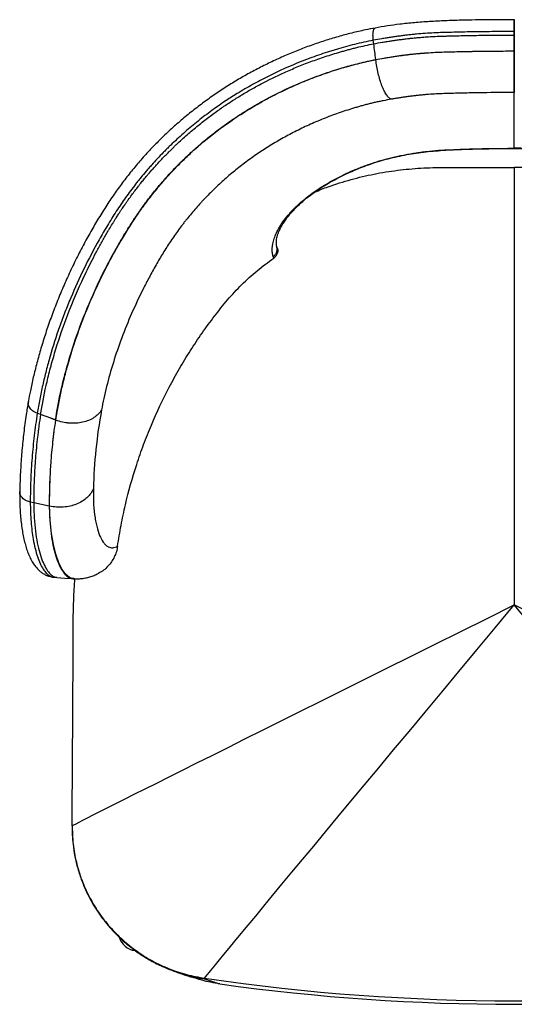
# Model space of a CAD drawing. Header units: millimetres. Extents: x 77 to 196, y 92 to 180.
# Tile 16 of 21: x 125 to 138, y 148 to 175. Entities that reach past the tile are written whole.
import ezdxf

# ---------------------------------------------------------------- set-up
doc = ezdxf.new("R2010")
doc.units = ezdxf.units.MM

msp = doc.modelspace()

# ---------------------------------------------------------------- linework, layer by layer
at = {"color": 7, "linetype": 'Continuous', "lineweight": 25}
for p, q in [((138.338, 175.49), (138.337, 175.49)), ((138.339, 175.49), (138.338, 175.49)), ((138.337, 175.061), (138.337, 175.159)), ((138.338, 175.159), (138.337, 175.159)), ((138.338, 175.159), (138.339, 175.159)), ((138.338, 175.159), (138.338, 175.061)), ((134.42, 174.819), (134.406, 174.916)), ((138.337, 174.618), (138.337, 175.061)), ((138.337, 175.061), (138.338, 175.061)), ((138.338, 175.061), (138.338, 174.618)), ((138.339, 175.061), (138.338, 175.061)), ((138.338, 173.459), (138.337, 173.459)), ((138.338, 173.459), (138.339, 173.459)), ((138.338, 171.904), (138.338, 173.459)), ((131.715, 169.144), (131.706, 169.165)), ((125.126, 164.484), (125.033, 164.517)), ((125.125, 164.483), (125.033, 164.516)), ((125.126, 164.484), (125.125, 164.483)), ((125.542, 164.33), (125.126, 164.484)), ((125.541, 164.329), (125.55, 164.325)), ((125.542, 164.33), (125.55, 164.327)), ((124.934, 162.024), (124.838, 162.043)), ((125.368, 161.931), (125.378, 161.929)), ((125.483, 159.952), (125.582, 159.943)), ((126.032, 159.905), (126.05, 159.904)), ((126.05, 159.906), (126.039, 159.907)), ((126.005, 153.012), (126.011, 152.905)), ((126.005, 152.905), (126.005, 152.886)), ((129.699, 148.748), (129.699, 148.766))]:
    msp.add_line(p, q, dxfattribs=at)
at = {"color": 8, "linetype": 'Continuous', "lineweight": 25}
msp.add_line((138.338, 171.904), (138.338, 171.906), dxfattribs=at)
at = {"color": 7, "linetype": 'Continuous', "lineweight": 25, "flags": 128}
for points in [[(125.033, 164.517), (125.033, 164.517), (125.033, 164.517), (125.033, 164.516), (125.033, 164.516), (125.033, 164.516)], [(125.541, 164.329), (125.333, 164.406), (125.125, 164.483)], [(125.368, 161.931), (125.151, 161.978), (124.934, 162.024)], [(125.582, 159.943), (125.802, 159.924), (126.023, 159.906)]]:
    msp.add_lwpolyline(points, dxfattribs=at)
at = {"color": 8, "linetype": 'Continuous', "lineweight": 25, "flags": 128}
msp.add_lwpolyline([(126.039, 159.907), (126.002, 159.911), (125.931, 159.94), (125.827, 160.025), (125.728, 160.159), (125.634, 160.347), (125.55, 160.585), (125.483, 160.854), (125.43, 161.165), (125.394, 161.527), (125.378, 161.929), (125.378, 161.929), (125.378, 161.929)], dxfattribs=at)
at = {"color": 7, "linetype": 'Continuous', "lineweight": 25}
for centre, start, end in [((138.338, 207.649), 261.65341, 278.34659), ((138.338, 207.552), 262.06833, 277.93167)]:
    msp.add_arc(centre, 59.513, start, end, dxfattribs=at)
msp.add_ellipse((127.852, 150.094), major_axis=(0.367, 0.433), ratio=0.996262, start_param=2.602155, end_param=3.677724, dxfattribs=at)
for points, knots in [([(138.337, 175.49), (138.232, 175.489), (137.999, 175.489), (137.639, 175.487), (137.251, 175.482), (136.842, 175.474), (136.415, 175.461), (135.979, 175.439), (135.555, 175.408), (135.162, 175.367), (134.798, 175.318), (134.57, 175.277), (134.457, 175.257)], [0, 0, 0, 0, 0.0798438, 0.176761, 0.2736348, 0.375514, 0.4890926, 0.6016577, 0.7116517, 0.8181748, 0.9094221, 1, 1, 1, 1]), ([(134.458, 175.257), (134.366, 175.24), (134.146, 175.199), (133.8, 175.119), (133.42, 175.018), (133.041, 174.903), (132.666, 174.775), (132.295, 174.635), (131.931, 174.483), (131.571, 174.32), (131.216, 174.144), (130.863, 173.954), (130.517, 173.751), (130.177, 173.536), (129.843, 173.309), (129.517, 173.069), (129.199, 172.817), (128.889, 172.553), (128.589, 172.277), (128.299, 171.99), (128.02, 171.692), (127.753, 171.385), (127.501, 171.07), (127.26, 170.745), (127.026, 170.405), (126.798, 170.048), (126.575, 169.674), (126.36, 169.287), (126.149, 168.884), (125.946, 168.466), (125.755, 168.039), (125.577, 167.61), (125.414, 167.181), (125.266, 166.753), (125.135, 166.332), (125.02, 165.922), (124.921, 165.525), (124.843, 165.166), (124.802, 164.942), (124.783, 164.843)], [0, 0, 0, 0, 0.01628, 0.039129, 0.062298, 0.085746, 0.109412, 0.13322, 0.157089, 0.181019, 0.205545, 0.230338, 0.255403, 0.280734, 0.306324, 0.332161, 0.358231, 0.384512, 0.41098, 0.437607, 0.464361, 0.491233, 0.517698, 0.544044, 0.571357, 0.599627, 0.628815, 0.658794, 0.68958, 0.722068, 0.754615, 0.787197, 0.819781, 0.852374, 0.88447, 0.915892, 0.946564, 0.976435, 1, 1, 1, 1]), ([(138.337, 175.159), (138.17, 175.159), (138.003, 175.159), (137.67, 175.156), (137.503, 175.155), (137.17, 175.15), (137.004, 175.147), (136.756, 175.141), (136.674, 175.139), (136.508, 175.135), (136.426, 175.133), (136.261, 175.128), (136.179, 175.125), (136.015, 175.117), (135.933, 175.112), (135.77, 175.101), (135.688, 175.094), (135.567, 175.083), (135.526, 175.079), (135.445, 175.071), (135.404, 175.066), (135.323, 175.057), (135.283, 175.052), (135.202, 175.042), (135.162, 175.036), (135.082, 175.026), (135.042, 175.02), (134.962, 175.008), (134.922, 175.002), (134.842, 174.99), (134.802, 174.984), (134.723, 174.971), (134.683, 174.965), (134.564, 174.945), (134.485, 174.931), (134.406, 174.916)], [0, 0, 0, 0, 0.125, 0.125, 0.25, 0.25, 0.375, 0.375, 0.4375, 0.4375, 0.5, 0.5, 0.5625, 0.5625, 0.625, 0.625, 0.6875, 0.6875, 0.71875, 0.71875, 0.75, 0.75, 0.78125, 0.78125, 0.8125, 0.8125, 0.84375, 0.84375, 0.875, 0.875, 0.90625, 0.90625, 0.9375, 0.9375, 1, 1, 1, 1]), ([(134.406, 174.916), (134.318, 174.899), (134.231, 174.882), (134.057, 174.844), (133.971, 174.823), (133.799, 174.781), (133.714, 174.758), (133.544, 174.711), (133.459, 174.687), (133.333, 174.649), (133.292, 174.637), (133.208, 174.611), (133.166, 174.598), (133.042, 174.558), (132.959, 174.53), (132.713, 174.445), (132.552, 174.385), (132.077, 174.197), (131.771, 174.059), (131.326, 173.836), (131.18, 173.759), (130.893, 173.6), (130.752, 173.518), (130.335, 173.262), (130.067, 173.08), (129.678, 172.791), (129.551, 172.691), (129.302, 172.488), (129.181, 172.384), (129.003, 172.225), (128.944, 172.171), (128.828, 172.062), (128.771, 172.008), (128.686, 171.925), (128.658, 171.897), (128.602, 171.842), (128.574, 171.814), (128.492, 171.729), (128.438, 171.673), (128.331, 171.558), (128.278, 171.501), (128.2, 171.413), (128.174, 171.384), (128.122, 171.325), (128.097, 171.296), (128.021, 171.207), (127.971, 171.148), (127.897, 171.057), (127.873, 171.027), (127.824, 170.967), (127.8, 170.936), (127.729, 170.844), (127.682, 170.783), (127.589, 170.659), (127.543, 170.596), (127.453, 170.47), (127.409, 170.406), (127.321, 170.278), (127.278, 170.214), (127.193, 170.083), (127.152, 170.018), (127.07, 169.886), (127.03, 169.82), (126.95, 169.687), (126.911, 169.621), (126.834, 169.489), (126.796, 169.422), (126.609, 169.09), (126.469, 168.822), (126.206, 168.283), (126.083, 168.012), (125.912, 167.604), (125.857, 167.468), (125.752, 167.195), (125.702, 167.059), (125.557, 166.651), (125.47, 166.379), (125.353, 165.972), (125.316, 165.837), (125.246, 165.568), (125.214, 165.435), (125.154, 165.169), (125.127, 165.037), (125.076, 164.775), (125.054, 164.646), (125.033, 164.517)], [0, 0, 0, 0, 0.015625, 0.015625, 0.03125, 0.03125, 0.046875, 0.046875, 0.0625, 0.0625, 0.070312, 0.070312, 0.078125, 0.078125, 0.09375, 0.09375, 0.125, 0.125, 0.1875, 0.1875, 0.21875, 0.21875, 0.25, 0.25, 0.3125, 0.3125, 0.34375, 0.34375, 0.375, 0.375, 0.390625, 0.390625, 0.40625, 0.40625, 0.414062, 0.414062, 0.421875, 0.421875, 0.4375, 0.4375, 0.453125, 0.453125, 0.460937, 0.460937, 0.46875, 0.46875, 0.484375, 0.484375, 0.492187, 0.492187, 0.5, 0.5, 0.515625, 0.515625, 0.53125, 0.53125, 0.546875, 0.546875, 0.5625, 0.5625, 0.578125, 0.578125, 0.59375, 0.59375, 0.609375, 0.609375, 0.625, 0.625, 0.6875, 0.6875, 0.75, 0.75, 0.78125, 0.78125, 0.8125, 0.8125, 0.875, 0.875, 0.90625, 0.90625, 0.9375, 0.9375, 0.96875, 0.96875, 1, 1, 1, 1]), ([(134.42, 174.819), (134.498, 174.833), (134.577, 174.848), (134.694, 174.867), (134.734, 174.874), (134.814, 174.886), (134.854, 174.893), (134.933, 174.905), (134.973, 174.91), (135.034, 174.919), (135.055, 174.922), (135.096, 174.928), (135.117, 174.931), (135.179, 174.94), (135.221, 174.945), (135.283, 174.953), (135.304, 174.955), (135.346, 174.96), (135.367, 174.963), (135.4, 174.967), (135.41, 174.968), (135.43, 174.97), (135.44, 174.971), (135.47, 174.974), (135.491, 174.976), (135.552, 174.983), (135.592, 174.986), (135.673, 174.994), (135.714, 174.997), (135.796, 175.004), (135.837, 175.007), (135.961, 175.015), (136.044, 175.02), (136.211, 175.028), (136.295, 175.031), (136.398, 175.034), (136.417, 175.034), (136.457, 175.035), (136.477, 175.036), (136.537, 175.037), (136.577, 175.038), (136.697, 175.041), (136.778, 175.043), (137.021, 175.049), (137.185, 175.052), (137.391, 175.055), (137.432, 175.055), (137.514, 175.056), (137.555, 175.057), (137.678, 175.058), (137.76, 175.059), (138.006, 175.06), (138.171, 175.061), (138.337, 175.061)], [0, 0, 0, 0, 0.0625, 0.0625, 0.09375, 0.09375, 0.125, 0.125, 0.15625, 0.15625, 0.171875, 0.171875, 0.1875, 0.1875, 0.21875, 0.21875, 0.234375, 0.234375, 0.25, 0.25, 0.257812, 0.257812, 0.265625, 0.265625, 0.28125, 0.28125, 0.3125, 0.3125, 0.34375, 0.34375, 0.375, 0.375, 0.4375, 0.4375, 0.5, 0.5, 0.515625, 0.515625, 0.53125, 0.53125, 0.5625, 0.5625, 0.625, 0.625, 0.75, 0.75, 0.78125, 0.78125, 0.8125, 0.8125, 0.875, 0.875, 1, 1, 1, 1]), ([(125.126, 164.484), (125.165, 164.732), (125.215, 165), (125.313, 165.431), (125.348, 165.578), (125.428, 165.881), (125.471, 166.036), (125.612, 166.51), (125.721, 166.836), (125.972, 167.503), (126.113, 167.842), (126.354, 168.366), (126.44, 168.543), (126.575, 168.81), (126.621, 168.899), (126.717, 169.078), (126.766, 169.168), (126.865, 169.347), (126.916, 169.435), (126.978, 169.543), (126.991, 169.564), (127.016, 169.607), (127.029, 169.628), (127.069, 169.696), (127.098, 169.744), (127.134, 169.804), (127.138, 169.81), (127.147, 169.824), (127.152, 169.832), (127.168, 169.859), (127.182, 169.881), (127.213, 169.932), (127.231, 169.961), (127.262, 170.01), (127.273, 170.027), (127.293, 170.058), (127.302, 170.072), (127.329, 170.113), (127.344, 170.137), (127.364, 170.167), (127.37, 170.176), (127.383, 170.194), (127.389, 170.204), (127.419, 170.248), (127.441, 170.281), (127.482, 170.341), (127.501, 170.369), (127.536, 170.418), (127.553, 170.443), (127.604, 170.514), (127.637, 170.559), (127.701, 170.647), (127.733, 170.689), (127.778, 170.748), (127.793, 170.767), (127.822, 170.806), (127.837, 170.825), (127.867, 170.864), (127.883, 170.883), (127.913, 170.921), (127.927, 170.94), (127.956, 170.975), (127.97, 170.993), (127.997, 171.026), (128.011, 171.042), (128.04, 171.077), (128.055, 171.096), (128.087, 171.134), (128.103, 171.153), (128.149, 171.207), (128.177, 171.24), (128.217, 171.285), (128.229, 171.3), (128.255, 171.328), (128.267, 171.342), (128.305, 171.385), (128.33, 171.413), (128.406, 171.497), (128.458, 171.552), (128.534, 171.632), (128.559, 171.659), (128.598, 171.698), (128.611, 171.711), (128.636, 171.737), (128.649, 171.751), (128.675, 171.776), (128.687, 171.789), (128.712, 171.814), (128.725, 171.826), (128.762, 171.863), (128.786, 171.887), (128.835, 171.934), (128.859, 171.957), (128.907, 172.003), (128.931, 172.026), (129.054, 172.14), (129.153, 172.229), (129.354, 172.403), (129.455, 172.488), (129.607, 172.61), (129.658, 172.65), (129.758, 172.727), (129.808, 172.766), (129.954, 172.875), (130.046, 172.941), (130.228, 173.068), (130.319, 173.129), (130.502, 173.249), (130.594, 173.307), (130.781, 173.421), (130.876, 173.477), (131.071, 173.588), (131.171, 173.643), (131.479, 173.806), (131.696, 173.913), (132.042, 174.07), (132.161, 174.122), (132.406, 174.223), (132.533, 174.272), (132.728, 174.345), (132.795, 174.369), (132.929, 174.416), (132.997, 174.44), (133.135, 174.485), (133.205, 174.507), (133.345, 174.551), (133.416, 174.572), (133.525, 174.603), (133.562, 174.614), (133.636, 174.635), (133.674, 174.645), (133.749, 174.666), (133.787, 174.676), (133.864, 174.696), (133.903, 174.705), (134.098, 174.753), (134.259, 174.788), (134.42, 174.819)], [0, 0, 0, 0, 0.0625, 0.0625, 0.09375, 0.09375, 0.125, 0.125, 0.1875, 0.1875, 0.25, 0.25, 0.28125, 0.28125, 0.296875, 0.296875, 0.3125, 0.3125, 0.328125, 0.328125, 0.332031, 0.332031, 0.335938, 0.335938, 0.34375, 0.34375, 0.344727, 0.344727, 0.345703, 0.345703, 0.347656, 0.347656, 0.349609, 0.349609, 0.350586, 0.350586, 0.351562, 0.351562, 0.353516, 0.353516, 0.354492, 0.354492, 0.355469, 0.355469, 0.359375, 0.359375, 0.363281, 0.363281, 0.367188, 0.367188, 0.375, 0.375, 0.382812, 0.382812, 0.386719, 0.386719, 0.390625, 0.390625, 0.394531, 0.394531, 0.398438, 0.398438, 0.402344, 0.402344, 0.40625, 0.40625, 0.410156, 0.410156, 0.414062, 0.414062, 0.421875, 0.421875, 0.425781, 0.425781, 0.429688, 0.429688, 0.4375, 0.4375, 0.453125, 0.453125, 0.460938, 0.460938, 0.464844, 0.464844, 0.46875, 0.46875, 0.472656, 0.472656, 0.476562, 0.476562, 0.484375, 0.484375, 0.492188, 0.492188, 0.5, 0.5, 0.53125, 0.53125, 0.5625, 0.5625, 0.578125, 0.578125, 0.59375, 0.59375, 0.625, 0.625, 0.65625, 0.65625, 0.6875, 0.6875, 0.71875, 0.71875, 0.75, 0.75, 0.8125, 0.8125, 0.84375, 0.84375, 0.875, 0.875, 0.890625, 0.890625, 0.90625, 0.90625, 0.921875, 0.921875, 0.9375, 0.9375, 0.945312, 0.945312, 0.953125, 0.953125, 0.960938, 0.960938, 0.96875, 0.96875, 1, 1, 1, 1]), ([(134.475, 174.377), (134.552, 174.392), (134.629, 174.406), (134.746, 174.426), (134.785, 174.433), (134.863, 174.445), (134.902, 174.452), (134.981, 174.463), (135.02, 174.469), (135.099, 174.48), (135.138, 174.486), (135.217, 174.497), (135.257, 174.502), (135.336, 174.512), (135.376, 174.516), (135.455, 174.526), (135.495, 174.531), (135.574, 174.539), (135.614, 174.543), (135.734, 174.554), (135.814, 174.56), (136.055, 174.577), (136.216, 174.585), (136.459, 174.592), (136.54, 174.594), (136.703, 174.598), (136.784, 174.6), (137.028, 174.606), (137.191, 174.609), (137.681, 174.616), (138.008, 174.618), (138.337, 174.618)], [0, 0, 0, 0, 0.0625, 0.0625, 0.09375, 0.09375, 0.125, 0.125, 0.15625, 0.15625, 0.1875, 0.1875, 0.21875, 0.21875, 0.25, 0.25, 0.28125, 0.28125, 0.3125, 0.3125, 0.375, 0.375, 0.5, 0.5, 0.5625, 0.5625, 0.625, 0.625, 0.75, 0.75, 1, 1, 1, 1]), ([(134.475, 174.379), (134.55, 174.393), (134.626, 174.407), (134.78, 174.433), (134.858, 174.446), (134.976, 174.463), (135.015, 174.469), (135.095, 174.481), (135.135, 174.487), (135.215, 174.498), (135.255, 174.503), (135.336, 174.513), (135.377, 174.518), (135.428, 174.524), (135.437, 174.525), (135.457, 174.527), (135.486, 174.531), (135.515, 174.534), (135.574, 174.54), (135.613, 174.544), (135.731, 174.554), (135.811, 174.561), (135.97, 174.572), (136.051, 174.577), (136.213, 174.585), (136.295, 174.588), (136.387, 174.59), (136.397, 174.591), (136.416, 174.591), (136.426, 174.591), (136.456, 174.592), (136.476, 174.593), (136.536, 174.594), (136.577, 174.595), (136.697, 174.598), (136.778, 174.6), (137.021, 174.605), (137.185, 174.608), (137.391, 174.611), (137.432, 174.612), (137.514, 174.613), (137.555, 174.613), (137.678, 174.615), (137.76, 174.615), (138.006, 174.617), (138.171, 174.618), (138.337, 174.618)], [0, 0, 0, 0, 0.0625, 0.0625, 0.125, 0.125, 0.15625, 0.15625, 0.1875, 0.1875, 0.21875, 0.21875, 0.25, 0.25, 0.257812, 0.257812, 0.265625, 0.28125, 0.28125, 0.3125, 0.3125, 0.375, 0.375, 0.4375, 0.4375, 0.5, 0.5, 0.507812, 0.507812, 0.515625, 0.515625, 0.53125, 0.53125, 0.5625, 0.5625, 0.625, 0.625, 0.75, 0.75, 0.78125, 0.78125, 0.8125, 0.8125, 0.875, 0.875, 1, 1, 1, 1]), ([(138.337, 173.459), (138.337, 173.471), (138.337, 173.488), (138.337, 173.536), (138.337, 173.566), (138.337, 173.636), (138.337, 173.677), (138.337, 173.767), (138.337, 173.817), (138.337, 173.924), (138.337, 173.982), (138.337, 174.101), (138.337, 174.164), (138.337, 174.292), (138.337, 174.357), (138.337, 174.488), (138.337, 174.553), (138.337, 174.618)], [0, 0, 0, 0, 0.125, 0.125, 0.25, 0.25, 0.375, 0.375, 0.5, 0.5, 0.625, 0.625, 0.75, 0.75, 0.875, 0.875, 1, 1, 1, 1]), ([(138.338, 174.618), (138.338, 174.553), (138.338, 174.488), (138.338, 174.39), (138.338, 174.358), (138.338, 174.292), (138.338, 174.26), (138.338, 174.164), (138.338, 174.102), (138.338, 174.012), (138.338, 173.983), (138.338, 173.925), (138.338, 173.898), (138.338, 173.817), (138.338, 173.768), (138.338, 173.7), (138.338, 173.678), (138.338, 173.638), (138.338, 173.6), (138.338, 173.568), (138.338, 173.538), (138.338, 173.524), (138.338, 173.489), (138.338, 173.471), (138.338, 173.459)], [0, 0, 0, 0, 0.125, 0.125, 0.1875, 0.1875, 0.25, 0.25, 0.375, 0.375, 0.4375, 0.4375, 0.5, 0.5, 0.625, 0.625, 0.6875, 0.6875, 0.75, 0.8125, 0.8125, 0.875, 0.875, 1, 1, 1, 1]), ([(125.542, 164.33), (125.578, 164.572), (125.626, 164.834), (125.719, 165.254), (125.754, 165.398), (125.829, 165.693), (125.871, 165.844), (126.007, 166.307), (126.112, 166.626), (126.354, 167.277), (126.49, 167.608), (126.723, 168.12), (126.806, 168.293), (126.937, 168.553), (126.982, 168.64), (127.074, 168.815), (127.122, 168.904), (127.218, 169.079), (127.267, 169.165), (127.328, 169.27), (127.34, 169.291), (127.365, 169.333), (127.377, 169.354), (127.415, 169.419), (127.444, 169.467), (127.478, 169.524), (127.482, 169.53), (127.49, 169.544), (127.495, 169.552), (127.511, 169.578), (127.524, 169.599), (127.554, 169.647), (127.571, 169.675), (127.595, 169.714), (127.6, 169.722), (127.61, 169.738), (127.615, 169.746), (127.629, 169.768), (127.638, 169.782), (127.663, 169.821), (127.678, 169.844), (127.697, 169.873), (127.703, 169.882), (127.714, 169.9), (127.72, 169.909), (127.749, 169.952), (127.77, 169.983), (127.809, 170.041), (127.827, 170.068), (127.86, 170.115), (127.876, 170.139), (127.925, 170.208), (127.956, 170.252), (128.017, 170.336), (128.047, 170.376), (128.09, 170.433), (128.104, 170.452), (128.133, 170.489), (128.147, 170.508), (128.19, 170.563), (128.219, 170.601), (128.26, 170.652), (128.274, 170.669), (128.299, 170.701), (128.312, 170.717), (128.34, 170.75), (128.354, 170.768), (128.384, 170.805), (128.4, 170.823), (128.443, 170.875), (128.471, 170.907), (128.509, 170.951), (128.521, 170.965), (128.544, 170.992), (128.556, 171.006), (128.592, 171.047), (128.616, 171.074), (128.689, 171.155), (128.738, 171.208), (128.836, 171.312), (128.885, 171.363), (128.981, 171.462), (129.029, 171.509), (129.099, 171.577), (129.122, 171.599), (129.168, 171.644), (129.191, 171.666), (129.308, 171.776), (129.404, 171.863), (129.596, 172.031), (129.693, 172.113), (129.839, 172.232), (129.887, 172.27), (129.984, 172.345), (130.032, 172.382), (130.172, 172.488), (130.26, 172.552), (130.391, 172.645), (130.434, 172.675), (130.522, 172.734), (130.566, 172.764), (130.697, 172.851), (130.786, 172.907), (130.966, 173.018), (131.058, 173.072), (131.245, 173.18), (131.341, 173.233), (131.639, 173.392), (131.848, 173.497), (132.294, 173.7), (132.53, 173.799), (132.908, 173.941), (133.038, 173.987), (133.238, 174.054), (133.305, 174.075), (133.442, 174.118), (133.511, 174.139), (133.652, 174.18), (133.724, 174.2), (133.868, 174.24), (133.942, 174.259), (134.166, 174.315), (134.318, 174.349), (134.475, 174.379)], [0, 0, 0, 0, 0.0625, 0.0625, 0.09375, 0.09375, 0.125, 0.125, 0.1875, 0.1875, 0.25, 0.25, 0.28125, 0.28125, 0.296875, 0.296875, 0.3125, 0.3125, 0.328125, 0.328125, 0.332031, 0.332031, 0.335937, 0.335937, 0.34375, 0.34375, 0.344727, 0.344727, 0.345703, 0.345703, 0.347656, 0.347656, 0.349609, 0.349609, 0.350098, 0.350098, 0.350586, 0.350586, 0.351562, 0.351562, 0.353516, 0.353516, 0.354492, 0.354492, 0.355469, 0.355469, 0.359375, 0.359375, 0.363281, 0.363281, 0.367187, 0.367187, 0.375, 0.375, 0.382812, 0.382812, 0.386719, 0.386719, 0.390625, 0.390625, 0.398437, 0.398437, 0.402344, 0.402344, 0.40625, 0.40625, 0.410156, 0.410156, 0.414062, 0.414062, 0.421875, 0.421875, 0.425781, 0.425781, 0.429687, 0.429687, 0.4375, 0.4375, 0.453125, 0.453125, 0.46875, 0.46875, 0.484375, 0.484375, 0.492187, 0.492187, 0.5, 0.5, 0.53125, 0.53125, 0.5625, 0.5625, 0.578125, 0.578125, 0.59375, 0.59375, 0.625, 0.625, 0.640625, 0.640625, 0.65625, 0.65625, 0.6875, 0.6875, 0.71875, 0.71875, 0.75, 0.75, 0.8125, 0.8125, 0.875, 0.875, 0.90625, 0.90625, 0.921875, 0.921875, 0.9375, 0.9375, 0.953125, 0.953125, 0.96875, 0.96875, 1, 1, 1, 1]), ([(125.55, 164.327), (125.555, 164.358), (125.56, 164.389), (125.569, 164.45), (125.575, 164.481), (125.59, 164.575), (125.601, 164.637), (125.636, 164.825), (125.661, 164.952), (125.717, 165.207), (125.747, 165.336), (125.811, 165.594), (125.846, 165.724), (125.956, 166.114), (126.037, 166.375), (126.217, 166.897), (126.315, 167.157), (126.528, 167.677), (126.643, 167.936), (126.828, 168.323), (126.891, 168.451), (127.023, 168.708), (127.091, 168.836), (127.196, 169.028), (127.232, 169.091), (127.286, 169.187), (127.304, 169.218), (127.342, 169.282), (127.36, 169.313), (127.417, 169.408), (127.455, 169.471), (127.514, 169.565), (127.533, 169.597), (127.572, 169.66), (127.591, 169.691), (127.69, 169.848), (127.772, 169.972), (127.899, 170.156), (127.942, 170.216), (128.03, 170.337), (128.074, 170.398), (128.165, 170.517), (128.21, 170.576), (128.304, 170.693), (128.351, 170.751), (128.423, 170.837), (128.447, 170.866), (128.496, 170.923), (128.52, 170.951), (128.594, 171.036), (128.644, 171.092), (128.72, 171.176), (128.745, 171.204), (128.797, 171.259), (128.823, 171.286), (128.875, 171.341), (128.901, 171.368), (128.954, 171.422), (128.98, 171.45), (129.06, 171.53), (129.115, 171.583), (129.225, 171.688), (129.281, 171.741), (129.563, 171.999), (129.798, 172.196), (130.288, 172.57), (130.543, 172.747), (130.941, 172.997), (131.077, 173.078), (131.353, 173.235), (131.493, 173.311), (131.78, 173.457), (131.927, 173.528), (132.15, 173.63), (132.226, 173.664), (132.378, 173.729), (132.454, 173.761), (132.608, 173.824), (132.686, 173.854), (132.842, 173.913), (132.92, 173.941), (133.078, 173.997), (133.158, 174.024), (133.278, 174.064), (133.318, 174.077), (133.398, 174.102), (133.438, 174.114), (133.56, 174.151), (133.641, 174.174), (133.805, 174.22), (133.888, 174.242), (134.012, 174.274), (134.054, 174.284), (134.137, 174.304), (134.179, 174.314), (134.263, 174.333), (134.305, 174.342), (134.369, 174.355), (134.4, 174.362), (134.432, 174.368), (134.454, 174.373), (134.464, 174.375), (134.475, 174.377)], [0, 0, 0, 0, 0.007813, 0.007813, 0.015625, 0.015625, 0.03125, 0.03125, 0.0625, 0.0625, 0.09375, 0.09375, 0.125, 0.125, 0.1875, 0.1875, 0.25, 0.25, 0.3125, 0.3125, 0.34375, 0.34375, 0.375, 0.375, 0.390625, 0.390625, 0.398438, 0.398438, 0.40625, 0.40625, 0.421875, 0.421875, 0.429688, 0.429688, 0.4375, 0.4375, 0.46875, 0.46875, 0.484375, 0.484375, 0.5, 0.5, 0.515625, 0.515625, 0.53125, 0.53125, 0.539063, 0.539063, 0.546875, 0.546875, 0.5625, 0.5625, 0.570312, 0.570312, 0.578125, 0.578125, 0.585937, 0.585937, 0.59375, 0.59375, 0.609375, 0.609375, 0.625, 0.625, 0.6875, 0.6875, 0.75, 0.75, 0.78125, 0.78125, 0.8125, 0.8125, 0.84375, 0.84375, 0.859375, 0.859375, 0.875, 0.875, 0.890625, 0.890625, 0.90625, 0.90625, 0.921875, 0.921875, 0.929688, 0.929688, 0.9375, 0.9375, 0.953125, 0.953125, 0.96875, 0.96875, 0.976563, 0.976563, 0.984375, 0.984375, 0.992188, 0.992188, 0.996094, 0.998047, 0.998047, 1, 1, 1, 1]), ([(134.903, 173.272), (134.882, 173.281), (134.86, 173.296), (134.817, 173.337), (134.795, 173.364), (134.751, 173.429), (134.729, 173.466), (134.687, 173.551), (134.666, 173.598), (134.626, 173.701), (134.608, 173.756), (134.573, 173.871), (134.556, 173.932), (134.527, 174.056), (134.514, 174.12), (134.491, 174.248), (134.482, 174.313), (134.475, 174.377)], [0, 0, 0, 0, 0.125, 0.125, 0.25, 0.25, 0.375, 0.375, 0.5, 0.5, 0.625, 0.625, 0.75, 0.75, 0.875, 0.875, 1, 1, 1, 1]), ([(134.903, 173.272), (134.827, 173.259), (134.751, 173.245), (134.639, 173.223), (134.602, 173.216), (134.528, 173.2), (134.491, 173.192), (134.417, 173.175), (134.38, 173.166), (134.307, 173.148), (134.27, 173.139), (134.197, 173.12), (134.161, 173.11), (134.089, 173.09), (134.052, 173.08), (133.98, 173.059), (133.944, 173.048), (133.872, 173.027), (133.836, 173.016), (133.728, 172.983), (133.657, 172.96), (133.515, 172.913), (133.445, 172.889), (133.305, 172.839), (133.235, 172.813), (133.096, 172.76), (133.027, 172.733), (132.891, 172.677), (132.823, 172.649), (132.623, 172.561), (132.492, 172.501), (132.234, 172.375), (132.108, 172.31), (131.922, 172.209), (131.861, 172.175), (131.74, 172.106), (131.68, 172.071), (131.501, 171.964), (131.385, 171.891), (131.214, 171.777), (131.157, 171.739), (131.045, 171.661), (130.99, 171.622), (130.825, 171.502), (130.718, 171.419), (130.507, 171.251), (130.404, 171.165), (130.253, 171.032), (130.203, 170.988), (130.105, 170.898), (130.056, 170.852), (129.96, 170.761), (129.912, 170.714), (129.819, 170.621), (129.773, 170.574), (129.705, 170.503), (129.682, 170.479), (129.637, 170.432), (129.615, 170.407), (129.548, 170.335), (129.505, 170.286), (129.375, 170.139), (129.291, 170.039), (129.189, 169.912), (129.169, 169.886), (129.129, 169.835), (129.109, 169.809), (129.05, 169.732), (129.011, 169.68), (128.934, 169.575), (128.896, 169.523), (128.822, 169.417), (128.785, 169.364), (128.714, 169.256), (128.678, 169.203), (128.609, 169.094), (128.575, 169.039), (128.475, 168.875), (128.409, 168.763), (128.313, 168.595), (128.282, 168.539), (128.219, 168.427), (128.189, 168.371), (128.098, 168.203), (128.04, 168.09), (127.87, 167.752), (127.764, 167.525), (127.565, 167.072), (127.473, 166.844), (127.304, 166.389), (127.226, 166.162), (127.085, 165.708), (127.022, 165.483), (126.912, 165.041), (126.865, 164.823), (126.826, 164.611)], [0, 0, 0, 0, 0.015625, 0.015625, 0.023438, 0.023438, 0.03125, 0.03125, 0.039063, 0.039063, 0.046875, 0.046875, 0.054688, 0.054688, 0.0625, 0.0625, 0.070313, 0.070313, 0.078125, 0.078125, 0.09375, 0.09375, 0.109375, 0.109375, 0.125, 0.125, 0.140625, 0.140625, 0.15625, 0.15625, 0.1875, 0.1875, 0.21875, 0.21875, 0.234375, 0.234375, 0.25, 0.25, 0.28125, 0.28125, 0.296875, 0.296875, 0.3125, 0.3125, 0.34375, 0.34375, 0.375, 0.375, 0.390625, 0.390625, 0.40625, 0.40625, 0.421875, 0.421875, 0.4375, 0.4375, 0.445313, 0.445313, 0.453125, 0.453125, 0.46875, 0.46875, 0.5, 0.5, 0.507813, 0.507813, 0.515625, 0.515625, 0.53125, 0.53125, 0.546875, 0.546875, 0.5625, 0.5625, 0.578125, 0.578125, 0.59375, 0.59375, 0.625, 0.625, 0.640625, 0.640625, 0.65625, 0.65625, 0.6875, 0.6875, 0.75, 0.75, 0.8125, 0.8125, 0.875, 0.875, 0.9375, 0.9375, 1, 1, 1, 1]), ([(138.337, 173.459), (138.044, 173.459), (137.752, 173.457), (137.316, 173.451), (137.171, 173.449), (136.881, 173.443), (136.737, 173.439), (136.52, 173.433), (136.448, 173.431), (136.304, 173.426), (136.233, 173.423), (136.09, 173.416), (136.019, 173.411), (135.913, 173.403), (135.878, 173.401), (135.807, 173.395), (135.772, 173.391), (135.701, 173.385), (135.666, 173.381), (135.596, 173.373), (135.561, 173.369), (135.491, 173.361), (135.456, 173.356), (135.386, 173.347), (135.351, 173.342), (135.282, 173.332), (135.247, 173.327), (135.178, 173.317), (135.143, 173.312), (135.074, 173.301), (135.04, 173.295), (134.971, 173.284), (134.937, 173.278), (134.903, 173.272)], [0, 0, 0, 0, 0.25, 0.25, 0.375, 0.375, 0.5, 0.5, 0.5625, 0.5625, 0.625, 0.625, 0.6875, 0.6875, 0.71875, 0.71875, 0.75, 0.75, 0.78125, 0.78125, 0.8125, 0.8125, 0.84375, 0.84375, 0.875, 0.875, 0.90625, 0.90625, 0.9375, 0.9375, 0.96875, 0.96875, 1, 1, 1, 1]), ([(133.358, 171.053), (133.433, 171.093), (133.51, 171.132), (133.669, 171.209), (133.75, 171.246), (133.876, 171.3), (133.919, 171.318), (134.005, 171.353), (134.049, 171.37), (134.138, 171.404), (134.183, 171.42), (134.273, 171.453), (134.318, 171.469), (134.455, 171.517), (134.548, 171.546), (134.69, 171.588), (134.738, 171.602), (134.835, 171.627), (134.884, 171.639), (134.985, 171.662), (135.035, 171.673), (135.139, 171.695), (135.191, 171.705), (135.296, 171.725), (135.35, 171.735), (135.429, 171.75), (135.456, 171.754), (135.51, 171.763), (135.537, 171.768), (135.618, 171.781), (135.672, 171.789), (135.78, 171.804), (135.835, 171.811), (136.001, 171.83), (136.112, 171.84), (136.28, 171.852), (136.337, 171.855), (136.451, 171.861), (136.508, 171.863), (136.681, 171.871), (136.796, 171.875), (137.03, 171.884), (137.148, 171.887), (137.384, 171.894), (137.503, 171.896), (137.86, 171.902), (138.098, 171.904), (138.338, 171.904)], [0, 0, 0, 0, 0.0625, 0.0625, 0.125, 0.125, 0.15625, 0.15625, 0.1875, 0.1875, 0.21875, 0.21875, 0.25, 0.25, 0.3125, 0.3125, 0.34375, 0.34375, 0.375, 0.375, 0.40625, 0.40625, 0.4375, 0.4375, 0.46875, 0.46875, 0.484375, 0.484375, 0.5, 0.5, 0.53125, 0.53125, 0.5625, 0.5625, 0.625, 0.625, 0.65625, 0.65625, 0.6875, 0.6875, 0.75, 0.75, 0.8125, 0.8125, 0.875, 0.875, 1, 1, 1, 1]), ([(133.396, 171.066), (133.406, 171.071), (133.486, 171.115), (133.638, 171.187), (133.858, 171.287), (134.086, 171.379), (134.325, 171.466), (134.571, 171.545), (134.821, 171.615), (135.077, 171.676), (135.337, 171.73), (135.6, 171.774), (135.868, 171.808), (136.143, 171.834), (136.426, 171.854), (136.72, 171.869), (137.022, 171.88), (137.326, 171.888), (137.633, 171.894), (137.955, 171.898), (138.192, 171.9), (138.324, 171.9), (138.338, 171.9)], [0, 0, 0, 0, 0.008232, 0.068264, 0.122115, 0.179668, 0.236387, 0.29162, 0.345757, 0.399078, 0.451853, 0.503836, 0.554989, 0.606412, 0.658925, 0.712492, 0.766998, 0.822021, 0.875036, 0.930399, 0.992473, 1, 1, 1, 1]), ([(143.317, 171.053), (143.242, 171.093), (143.165, 171.132), (143.007, 171.209), (142.926, 171.246), (142.8, 171.3), (142.757, 171.318), (142.671, 171.353), (142.627, 171.37), (142.538, 171.404), (142.493, 171.42), (142.403, 171.453), (142.357, 171.469), (142.22, 171.517), (142.127, 171.546), (141.986, 171.588), (141.938, 171.602), (141.841, 171.627), (141.791, 171.639), (141.691, 171.662), (141.64, 171.673), (141.537, 171.695), (141.485, 171.705), (141.379, 171.725), (141.326, 171.735), (141.246, 171.75), (141.22, 171.754), (141.166, 171.763), (141.139, 171.768), (141.058, 171.781), (141.004, 171.789), (140.895, 171.804), (140.84, 171.811), (140.675, 171.83), (140.564, 171.84), (140.395, 171.852), (140.339, 171.855), (140.225, 171.861), (140.168, 171.863), (139.995, 171.871), (139.879, 171.875), (139.646, 171.884), (139.528, 171.887), (139.291, 171.894), (139.173, 171.896), (138.816, 171.902), (138.577, 171.904), (138.338, 171.904)], [0, 0, 0, 0, 0.0625, 0.0625, 0.125, 0.125, 0.15625, 0.15625, 0.1875, 0.1875, 0.21875, 0.21875, 0.25, 0.25, 0.3125, 0.3125, 0.34375, 0.34375, 0.375, 0.375, 0.40625, 0.40625, 0.4375, 0.4375, 0.46875, 0.46875, 0.484375, 0.484375, 0.5, 0.5, 0.53125, 0.53125, 0.5625, 0.5625, 0.625, 0.625, 0.65625, 0.65625, 0.6875, 0.6875, 0.75, 0.75, 0.8125, 0.8125, 0.875, 0.875, 1, 1, 1, 1]), ([(138.338, 171.9), (138.44, 171.9), (138.653, 171.899), (138.966, 171.895), (139.272, 171.89), (139.566, 171.882), (139.86, 171.873), (140.158, 171.859), (140.451, 171.841), (140.735, 171.816), (141.008, 171.783), (141.271, 171.742), (141.527, 171.692), (141.777, 171.634), (142.022, 171.569), (142.261, 171.496), (142.495, 171.415), (142.724, 171.326), (142.946, 171.23), (143.131, 171.143), (143.239, 171.087), (143.279, 171.066)], [0, 0, 0, 0, 0.05386, 0.112764, 0.16566, 0.216216, 0.269531, 0.324097, 0.378125, 0.431394, 0.483767, 0.535204, 0.585988, 0.638172, 0.690467, 0.743498, 0.797509, 0.85275, 0.909349, 0.966879, 1, 1, 1, 1]), ([(132.769, 170.685), (132.896, 170.736), (133.228, 170.87), (133.782, 171.038), (134.425, 171.195), (135.077, 171.297), (135.734, 171.36), (136.389, 171.374), (137.042, 171.37), (137.69, 171.371), (138.122, 171.371), (138.338, 171.371)], [0, 0, 0, 0, 0.072411, 0.189858, 0.306385, 0.423635, 0.539394, 0.656275, 0.770894, 0.885449, 1, 1, 1, 1]), ([(143.894, 170.694), (143.797, 170.732), (143.572, 170.821), (143.213, 170.94), (142.815, 171.056), (142.414, 171.153), (142.006, 171.237), (141.634, 171.288), (141.306, 171.323), (141.034, 171.347), (140.793, 171.361), (140.608, 171.368), (140.488, 171.37), (140.426, 171.371), (140.395, 171.371), (140.38, 171.371), (140.372, 171.371), (140.368, 171.371), (140.366, 171.371), (140.365, 171.371), (140.364, 171.371), (140.364, 171.371), (140.364, 171.371), (140.364, 171.371), (140.364, 171.371), (140.364, 171.371), (140.364, 171.371), (140.364, 171.371), (140.364, 171.371), (140.364, 171.371), (140.364, 171.371), (140.361, 171.371), (140.351, 171.371), (140.317, 171.371), (140.242, 171.371), (140.147, 171.371), (140.063, 171.371), (140.013, 171.371), (139.986, 171.371), (139.972, 171.371), (139.965, 171.371), (139.961, 171.371), (139.96, 171.371), (139.959, 171.371), (139.958, 171.371), (139.958, 171.371), (139.958, 171.371), (139.958, 171.371), (139.958, 171.371), (139.958, 171.371), (139.958, 171.371), (139.958, 171.371), (139.958, 171.371), (139.958, 171.371), (139.939, 171.371), (139.887, 171.371), (139.788, 171.371), (139.648, 171.371), (139.466, 171.371), (139.243, 171.371), (138.978, 171.371), (138.672, 171.371), (138.454, 171.371), (138.338, 171.371)], [0, 0, 0, 0, 0.0554093, 0.1289035, 0.2008772, 0.2755008, 0.3486687, 0.4221702, 0.4751294, 0.523588, 0.5675718, 0.603517, 0.6220453, 0.6314492, 0.6361861, 0.6385634, 0.6397542, 0.6403502, 0.6406483, 0.6407974, 0.6408719, 0.6409092, 0.6409279, 0.6409372, 0.6409418, 0.6409442, 0.6409453, 0.6409459, 0.6409462, 0.6409464, 0.6409465, 0.6410995, 0.6423698, 0.6459563, 0.6596188, 0.681934, 0.6963363, 0.7043486, 0.7085576, 0.7107128, 0.711803, 0.7123513, 0.7126263, 0.712764, 0.7128328, 0.7128673, 0.7128845, 0.7128931, 0.7128974, 0.7128996, 0.7129007, 0.7129012, 0.7129015, 0.7129016, 0.7129018, 0.7230502, 0.7405527, 0.765409, 0.7976193, 0.8371836, 0.8841018, 0.9383739, 1, 1, 1, 1]), ([(132.091, 170.11), (132.158, 170.185), (132.235, 170.263), (132.407, 170.42), (132.502, 170.499), (132.712, 170.66), (132.826, 170.74), (133.013, 170.859), (133.078, 170.898), (133.214, 170.976), (133.285, 171.015), (133.358, 171.053)], [0, 0, 0, 0, 0.25, 0.25, 0.5, 0.5, 0.75, 0.75, 0.875, 0.875, 1, 1, 1, 1]), ([(132.164, 170.159), (132.193, 170.19), (132.26, 170.261), (132.37, 170.366), (132.492, 170.473), (132.619, 170.576), (132.757, 170.678), (132.911, 170.784), (133.077, 170.888), (133.24, 170.983), (133.351, 171.041), (133.398, 171.066)], [0, 0, 0, 0, 0.104354, 0.238033, 0.356308, 0.463994, 0.578975, 0.689206, 0.805411, 0.918011, 1, 1, 1, 1]), ([(133.358, 171.053), (133.359, 171.054), (133.372, 171.055), (133.386, 171.057), (133.396, 171.065), (133.396, 171.066)], [0, 0, 0, 0, 0.07044, 0.928609, 1, 1, 1, 1]), ([(131.615, 168.884), (131.603, 168.918), (131.595, 168.954), (131.586, 169.03), (131.584, 169.07), (131.59, 169.196), (131.607, 169.289), (131.659, 169.441), (131.68, 169.494), (131.732, 169.603), (131.762, 169.66), (131.832, 169.777), (131.872, 169.837), (131.964, 169.961), (132.015, 170.025), (132.073, 170.09)], [0, 0, 0, 0, 0.125, 0.125, 0.25, 0.25, 0.5, 0.5, 0.625, 0.625, 0.75, 0.75, 0.875, 0.875, 1, 1, 1, 1]), ([(131.72, 169.145), (131.718, 169.152), (131.707, 169.192), (131.701, 169.251), (131.701, 169.329), (131.711, 169.4), (131.729, 169.471), (131.756, 169.549), (131.795, 169.638), (131.847, 169.738), (131.914, 169.847), (131.991, 169.956), (132.068, 170.054), (132.122, 170.116), (132.145, 170.142)], [0, 0, 0, 0, 0.030191, 0.177418, 0.284345, 0.375946, 0.458558, 0.533882, 0.612897, 0.702717, 0.789357, 0.873342, 0.946411, 1, 1, 1, 1]), ([(132.073, 170.09), (132.074, 170.091), (132.076, 170.093), (132.077, 170.095), (132.079, 170.096), (132.08, 170.098), (132.082, 170.1), (132.083, 170.102), (132.085, 170.103), (132.086, 170.105), (132.088, 170.107), (132.089, 170.108), (132.091, 170.11)], [0, 0, 0, 0, 0.000313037, 0.000313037, 0.000313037, 0.000626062, 0.000626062, 0.000626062, 0.000939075, 0.000939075, 0.000939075, 0.001227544, 0.001227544, 0.001227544, 0.001227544]), ([(132.143, 170.139), (132.145, 170.141), (132.152, 170.148), (132.159, 170.156), (132.164, 170.162)], [0, 0, 0, 0, 0.250424, 1, 1, 1, 1]), ([(131.715, 169.143), (131.721, 169.133), (131.739, 169.098), (131.742, 169.029), (131.723, 168.948), (131.682, 168.884), (131.645, 168.855), (131.631, 168.843)], [0, 0, 0, 0, 0.103682, 0.348625, 0.59295, 0.83696, 1, 1, 1, 1]), ([(127.273, 160.812), (127.302, 161.006), (127.334, 161.199), (127.407, 161.583), (127.448, 161.774), (127.581, 162.344), (127.686, 162.72), (127.837, 163.185), (127.868, 163.277), (127.932, 163.462), (127.966, 163.554), (128.068, 163.829), (128.14, 164.01), (128.368, 164.55), (128.534, 164.903), (128.761, 165.335), (128.808, 165.421), (128.902, 165.593), (128.95, 165.678), (129.048, 165.847), (129.099, 165.931), (129.2, 166.098), (129.252, 166.181), (129.409, 166.428), (129.518, 166.591), (129.742, 166.911), (129.858, 167.07), (130.036, 167.302), (130.096, 167.379), (130.217, 167.531), (130.278, 167.606), (130.404, 167.753), (130.469, 167.825), (130.6, 167.966), (130.668, 168.035), (130.874, 168.238), (131.017, 168.367), (131.316, 168.614), (131.471, 168.731), (131.631, 168.843)], [0, 0, 0, 0, 0.0625, 0.0625, 0.125, 0.125, 0.25, 0.25, 0.28125, 0.28125, 0.3125, 0.3125, 0.375, 0.375, 0.5, 0.5, 0.53125, 0.53125, 0.5625, 0.5625, 0.59375, 0.59375, 0.625, 0.625, 0.6875, 0.6875, 0.75, 0.75, 0.78125, 0.78125, 0.8125, 0.8125, 0.84375, 0.84375, 0.875, 0.875, 0.9375, 0.9375, 1, 1, 1, 1]), ([(124.785, 164.841), (124.764, 164.721), (124.714, 164.431), (124.654, 163.98), (124.603, 163.488), (124.568, 162.997), (124.549, 162.612), (124.546, 162.391), (124.546, 162.335)], [0, 0, 0, 0, 0.143401, 0.345454, 0.537446, 0.733555, 0.933618, 1, 1, 1, 1]), ([(125.033, 164.516), (125, 164.308), (124.972, 164.101), (124.923, 163.687), (124.903, 163.48), (124.878, 163.171), (124.871, 163.068), (124.859, 162.862), (124.854, 162.759), (124.842, 162.452), (124.838, 162.247), (124.838, 162.043)], [0, 0, 0, 0, 0.25, 0.25, 0.5, 0.5, 0.625, 0.625, 0.75, 0.75, 1, 1, 1, 1]), ([(125.125, 164.483), (125.109, 164.379), (125.094, 164.275), (125.076, 164.144), (125.072, 164.117), (125.067, 164.078), (125.065, 164.064), (125.063, 164.044), (125.062, 164.038), (125.06, 164.025), (125.059, 164.018), (125.052, 163.962), (125.046, 163.912), (125.017, 163.663), (124.997, 163.459), (124.977, 163.198), (124.973, 163.146), (124.969, 163.08), (124.968, 163.067), (124.967, 163.047), (124.966, 163.04), (124.965, 163.027), (124.965, 163.02), (124.963, 162.989), (124.962, 162.964), (124.954, 162.838), (124.949, 162.736), (124.944, 162.582), (124.942, 162.531), (124.939, 162.427), (124.938, 162.375), (124.935, 162.222), (124.934, 162.122), (124.934, 162.024)], [0, 0, 0, 0, 0.125, 0.125, 0.15625, 0.15625, 0.171875, 0.171875, 0.179688, 0.179688, 0.1875, 0.1875, 0.25, 0.25, 0.5, 0.5, 0.5625, 0.5625, 0.578125, 0.578125, 0.585938, 0.585938, 0.59375, 0.59375, 0.625, 0.625, 0.75, 0.75, 0.8125, 0.8125, 0.875, 0.875, 1, 1, 1, 1]), ([(126.826, 164.613), (126.802, 164.571), (126.771, 164.532), (126.7, 164.459), (126.659, 164.426), (126.568, 164.367), (126.519, 164.341), (126.413, 164.298), (126.356, 164.28), (126.239, 164.254), (126.177, 164.245), (126.052, 164.237), (125.989, 164.237), (125.861, 164.248), (125.797, 164.257), (125.671, 164.286), (125.61, 164.304), (125.55, 164.327)], [0, 0, 0, 0, 0.125, 0.125, 0.25, 0.25, 0.375, 0.375, 0.5, 0.5, 0.625, 0.625, 0.75, 0.75, 0.875, 0.875, 1, 1, 1, 1]), ([(126.826, 164.611), (126.801, 164.57), (126.771, 164.53), (126.699, 164.458), (126.659, 164.425), (126.568, 164.366), (126.519, 164.34), (126.413, 164.296), (126.356, 164.279), (126.238, 164.252), (126.177, 164.243), (126.052, 164.235), (125.988, 164.236), (125.861, 164.246), (125.797, 164.256), (125.671, 164.284), (125.609, 164.303), (125.55, 164.325)], [0, 0, 0, 0, 0.125, 0.125, 0.25, 0.25, 0.375, 0.375, 0.5, 0.5, 0.625, 0.625, 0.75, 0.75, 0.875, 0.875, 1, 1, 1, 1]), ([(126.826, 164.611), (126.759, 164.242), (126.706, 163.874), (126.631, 163.142), (126.608, 162.778), (126.599, 162.416)], [0, 0, 0, 0, 0.5, 0.5, 1, 1, 1, 1]), ([(125.541, 164.329), (125.526, 164.228), (125.512, 164.126), (125.495, 163.998), (125.491, 163.972), (125.487, 163.934), (125.485, 163.921), (125.482, 163.895), (125.48, 163.881), (125.473, 163.821), (125.467, 163.772), (125.44, 163.529), (125.422, 163.33), (125.403, 163.076), (125.4, 163.025), (125.396, 162.961), (125.395, 162.948), (125.394, 162.922), (125.393, 162.909), (125.391, 162.872), (125.39, 162.847), (125.383, 162.725), (125.379, 162.626), (125.373, 162.426), (125.37, 162.324), (125.368, 162.125), (125.368, 162.027), (125.368, 161.931)], [0, 0, 0, 0, 0.125, 0.125, 0.15625, 0.15625, 0.171875, 0.171875, 0.1875, 0.1875, 0.25, 0.25, 0.5, 0.5, 0.5625, 0.5625, 0.578125, 0.578125, 0.59375, 0.59375, 0.625, 0.625, 0.75, 0.75, 0.875, 0.875, 1, 1, 1, 1]), ([(125.378, 161.929), (125.377, 162.127), (125.379, 162.325), (125.389, 162.623), (125.393, 162.722), (125.4, 162.872), (125.403, 162.922), (125.409, 163.021), (125.413, 163.071), (125.431, 163.321), (125.449, 163.521), (125.493, 163.923), (125.519, 164.124), (125.55, 164.325)], [0, 0, 0, 0, 0.25, 0.25, 0.375, 0.375, 0.4375, 0.4375, 0.5, 0.5, 0.75, 0.75, 1, 1, 1, 1]), ([(124.544, 162.33), (124.543, 162.253), (124.542, 162.103), (124.549, 161.883), (124.562, 161.672), (124.582, 161.469), (124.608, 161.277), (124.641, 161.095), (124.68, 160.926), (124.724, 160.767), (124.776, 160.618), (124.837, 160.477), (124.904, 160.353), (124.977, 160.248), (125.05, 160.164), (125.127, 160.094), (125.209, 160.038), (125.298, 159.994), (125.391, 159.963), (125.456, 159.956), (125.485, 159.952)], [0, 0, 0, 0, 0.059714, 0.117304, 0.178896, 0.239427, 0.300767, 0.362817, 0.425503, 0.487138, 0.552211, 0.618752, 0.68639, 0.742987, 0.793758, 0.839649, 0.881949, 0.921806, 0.964425, 1, 1, 1, 1]), ([(126.599, 162.416), (126.58, 162.37), (126.556, 162.325), (126.495, 162.241), (126.46, 162.201), (126.379, 162.127), (126.334, 162.093), (126.235, 162.033), (126.182, 162.006), (126.069, 161.961), (126.01, 161.943), (125.887, 161.916), (125.824, 161.906), (125.696, 161.897), (125.632, 161.897), (125.504, 161.906), (125.44, 161.916), (125.378, 161.929)], [0, 0, 0, 0, 0.125, 0.125, 0.25, 0.25, 0.375, 0.375, 0.5, 0.5, 0.625, 0.625, 0.75, 0.75, 0.875, 0.875, 1, 1, 1, 1]), ([(126.599, 162.416), (126.595, 162.258), (126.598, 162.112), (126.613, 161.841), (126.627, 161.717), (126.653, 161.547), (126.663, 161.493), (126.68, 161.417), (126.685, 161.392), (126.697, 161.343), (126.703, 161.319), (126.736, 161.205), (126.765, 161.127), (126.828, 160.992), (126.862, 160.937), (126.916, 160.87), (126.935, 160.851), (126.964, 160.827), (126.973, 160.819), (126.993, 160.806), (127.003, 160.8), (127.053, 160.774), (127.095, 160.765), (127.181, 160.771), (127.227, 160.786), (127.273, 160.812)], [0, 0, 0, 0, 0.125, 0.125, 0.25, 0.25, 0.3125, 0.3125, 0.34375, 0.34375, 0.375, 0.375, 0.5, 0.5, 0.625, 0.625, 0.6875, 0.6875, 0.71875, 0.71875, 0.75, 0.75, 0.875, 0.875, 1, 1, 1, 1]), ([(127.273, 160.812), (127.264, 160.76), (127.244, 160.657), (127.185, 160.51), (127.107, 160.373), (127.006, 160.247), (126.887, 160.137), (126.794, 160.082), (126.748, 160.055)], [0, 0, 0, 0, 0.164001, 0.327993, 0.492093, 0.656175, 0.832755, 1, 1, 1, 1]), ([(126.039, 159.909), (126.062, 159.907), (126.13, 159.9), (126.243, 159.905), (126.375, 159.923), (126.502, 159.954), (126.622, 159.998), (126.704, 160.033), (126.742, 160.056), (126.747, 160.058)], [0, 0, 0, 0, 0.08681, 0.26207, 0.437155, 0.613584, 0.793159, 0.978117, 1, 1, 1, 1]), ([(126.005, 153.012), (126.007, 153.432), (126.012, 154.273), (126.021, 155.535), (126.027, 156.796), (126.04, 158.06), (126.03, 159.097), (126.07, 159.712), (126.082, 159.906)], [0, 0, 0, 0, 0.182953, 0.365907, 0.548858, 0.731816, 0.915733, 1, 1, 1, 1]), ([(126.008, 152.886), (126.009, 152.827), (126.011, 152.673), (126.039, 152.402), (126.095, 152.077), (126.185, 151.734), (126.305, 151.396), (126.477, 151.014), (126.72, 150.601), (127.045, 150.179), (127.379, 149.842), (127.699, 149.579), (127.999, 149.371), (128.319, 149.187), (128.705, 149.008), (129.077, 148.88), (129.425, 148.794), (129.605, 148.762), (129.696, 148.749), (129.699, 148.748)], [0, 0, 0, 0, 0.029451, 0.076912, 0.13517, 0.193428, 0.253384, 0.313339, 0.401685, 0.491445, 0.577422, 0.637353, 0.697284, 0.758961, 0.820637, 0.909024, 0.953918, 0.998805, 1, 1, 1, 1]), ([(128.903, 148.943), (128.958, 148.924), (129.099, 148.874), (129.24, 148.828), (129.327, 148.799)], [0, 0, 0, 0, 0.385812, 1, 1, 1, 1]), ([(130.125, 148.608), (129.956, 148.636), (129.685, 148.68), (129.425, 148.77), (129.328, 148.804)], [0, 0, 0, 0, 0.625158, 1, 1, 1, 1]), ([(129.699, 148.748), (129.701, 148.748), (129.703, 148.747), (129.705, 148.746), (129.731, 148.737), (129.758, 148.729), (129.784, 148.72), (129.841, 148.701), (129.898, 148.683), (129.955, 148.664), (130.012, 148.645), (130.069, 148.627), (130.125, 148.608)], [0, 0, 0, 0, 0.00061131, 0.00061131, 0.00061131, 0.00916374, 0.00916374, 0.00916374, 0.02749104, 0.02749104, 0.02749104, 0.04581808, 0.04581808, 0.04581808, 0.04581808])]:
    msp.add_open_spline(points, degree=3, knots=knots, dxfattribs=at)
at = {"color": 8, "linetype": 'Continuous', "lineweight": 25}
for points, knots in [([(138.337, 175.159), (138.337, 175.21), (138.337, 175.311), (138.337, 175.424), (138.337, 175.487), (138.337, 175.484), (138.337, 175.482)], [0, 0, 0, 0, 0.280084, 0.560168, 0.840251, 1, 1, 1, 1]), ([(138.338, 175.484), (138.338, 175.485), (138.338, 175.489), (138.338, 175.446), (138.338, 175.363), (138.338, 175.26), (138.338, 175.188), (138.338, 175.159)], [0, 0, 0, 0, 0.1159311, 0.3576256, 0.5993201, 0.8410146, 1, 1, 1, 1]), ([(134.406, 174.916), (134.402, 174.967), (134.392, 175.068), (134.404, 175.184), (134.428, 175.25), (134.45, 175.251), (134.458, 175.251)], [0, 0, 0, 0, 0.283732, 0.567465, 0.851197, 1, 1, 1, 1]), ([(132.073, 170.09), (132.101, 170.102), (132.129, 170.115), (132.144, 170.14), (132.144, 170.141)], [0, 0, 0, 0, 0.982837, 1, 1, 1, 1]), ([(132.091, 170.11), (132.119, 170.122), (132.147, 170.135), (132.162, 170.16), (132.162, 170.161)], [0, 0, 0, 0, 0.984577, 1, 1, 1, 1]), ([(131.615, 168.884), (131.639, 168.906), (131.689, 168.948), (131.722, 169.039), (131.73, 169.109), (131.716, 169.141), (131.715, 169.144)], [0, 0, 0, 0, 0.323823, 0.647646, 0.971469, 1, 1, 1, 1]), ([(125.033, 164.517), (124.987, 164.539), (124.894, 164.583), (124.807, 164.687), (124.771, 164.78), (124.786, 164.829), (124.791, 164.841)], [0, 0, 0, 0, 0.298397, 0.596794, 0.895191, 1, 1, 1, 1]), ([(125.033, 164.516), (124.986, 164.538), (124.893, 164.581), (124.807, 164.686), (124.77, 164.779), (124.786, 164.828), (124.79, 164.84)], [0, 0, 0, 0, 0.297675, 0.59535, 0.893025, 1, 1, 1, 1]), ([(124.838, 162.043), (124.789, 162.058), (124.69, 162.088), (124.59, 162.181), (124.54, 162.269), (124.549, 162.321), (124.551, 162.335)], [0, 0, 0, 0, 0.298057, 0.596115, 0.894172, 1, 1, 1, 1]), ([(124.838, 162.043), (124.839, 161.947), (124.841, 161.754), (124.858, 161.486), (124.883, 161.236), (124.921, 160.984), (124.972, 160.741), (125.038, 160.512), (125.114, 160.32), (125.196, 160.167), (125.284, 160.053), (125.379, 159.981), (125.446, 159.946), (125.484, 159.952), (125.484, 159.952)], [0, 0, 0, 0, 0.075176, 0.150353, 0.226582, 0.302812, 0.399576, 0.496343, 0.595198, 0.694053, 0.790509, 0.887452, 0.999537, 1, 1, 1, 1]), ([(124.934, 162.024), (124.937, 161.882), (124.942, 161.599), (124.978, 161.228), (125.03, 160.898), (125.099, 160.615), (125.18, 160.38), (125.271, 160.194), (125.368, 160.056), (125.471, 159.975), (125.543, 159.938), (125.581, 159.944), (125.582, 159.944)], [0, 0, 0, 0, 0.112105, 0.223083, 0.333776, 0.444967, 0.556171, 0.666396, 0.776361, 0.886797, 0.997671, 1, 1, 1, 1]), ([(125.368, 161.931), (125.371, 161.793), (125.378, 161.518), (125.415, 161.156), (125.469, 160.835), (125.539, 160.56), (125.621, 160.331), (125.712, 160.15), (125.81, 160.016), (125.91, 159.938), (125.981, 159.905), (126.019, 159.908), (126.023, 159.908)], [0, 0, 0, 0, 0.111446, 0.221975, 0.332407, 0.443508, 0.55481, 0.665283, 0.775627, 0.886532, 0.986515, 1, 1, 1, 1]), ([(126.011, 152.905), (126.015, 152.77), (126.025, 152.465), (126.114, 151.996), (126.263, 151.506), (126.472, 151.038), (126.735, 150.598), (127.049, 150.194), (127.409, 149.829), (127.809, 149.51), (128.244, 149.239), (128.708, 149.023), (129.194, 148.857), (129.53, 148.796), (129.699, 148.766)], [0, 0, 0, 0, 0.067021, 0.151951, 0.236756, 0.321544, 0.406413, 0.491163, 0.57589, 0.660678, 0.745361, 0.830072, 0.914951, 1, 1, 1, 1])]:
    msp.add_open_spline(points, degree=3, knots=knots, dxfattribs=at)
at = {"color": 7, "linetype": 'Continuous', "lineweight": 25}
for points in [[(134.475, 174.379), (134.456, 174.525), (134.438, 174.672), (134.42, 174.819)], [(138.338, 171.371), (138.338, 171.394), (138.338, 167.329), (138.338, 159.176)], [(131.631, 168.843), (131.625, 168.856), (131.619, 168.87), (131.615, 168.884)], [(126.005, 153.012), (126.005, 153.035), (130.116, 155.09), (138.338, 159.176)], [(129.699, 148.766), (129.699, 148.789), (132.578, 152.259), (138.338, 159.176)], [(146.977, 148.766), (146.977, 148.789), (144.097, 152.259), (138.338, 159.176)], [(150.671, 153.012), (150.671, 153.035), (146.56, 155.09), (138.338, 159.176)]]:
    msp.add_open_spline(points, degree=3, dxfattribs=at)

doc.saveas('drawing.dxf')
